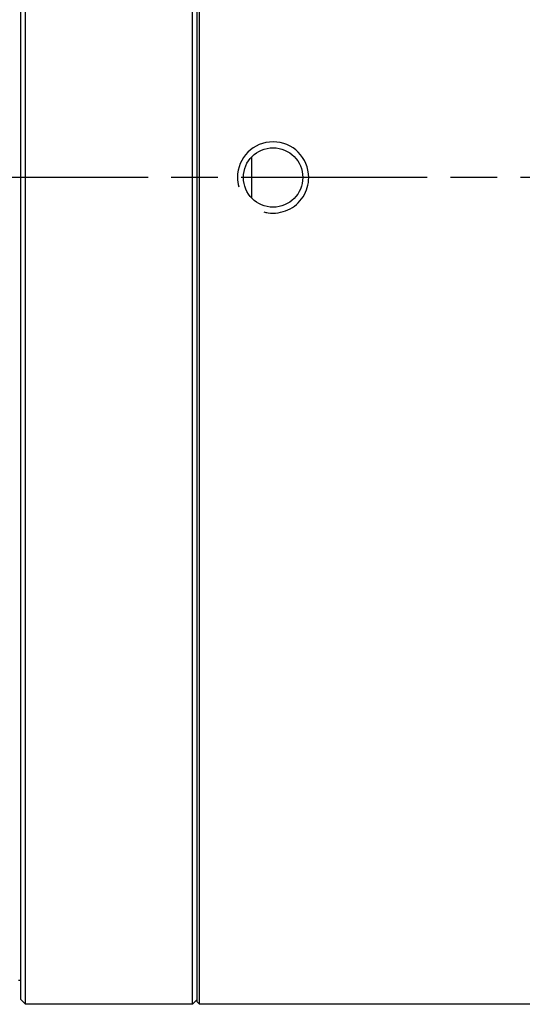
# Model space of a CAD drawing. Header units: millimetres. Extents: x -318 to -72, y -1102 to -995.
# Tile 18 of 24: x -146 to -125, y -1086 to -1045. Entities that reach past the tile are written whole.
import ezdxf

# ---------------------------------------------------------------- set-up
doc = ezdxf.new("R2010")
doc.units = ezdxf.units.MM
doc.header["$LTSCALE"] = 16.335
doc.linetypes.add('ACAD_ISO08W100', pattern=[36, 24, -3, 6, -3])
doc.layers.get('0').update_dxf_attribs({"linetype": 'CONTINUOUS'})
doc.layers.add('2', color=7, linetype='CONTINUOUS')

msp = doc.modelspace()

# ---------------------------------------------------------------- linework, layer by layer
at = {"linetype": 'Continuous'}
for p, q in [((-145.571, -1085.983), (-145.571, -1016.383)), ((-145.771, -1085.783), (-145.771, -1016.583)), ((-145.771, -1084.983), (-145.871, -1084.983)), ((-145.571, -1085.983), (-145.771, -1085.783))]:
    msp.add_line(p, q, dxfattribs=at)
at = {"color": 3, "linetype": 'Continuous'}
for p, q in [((-138.55, -1085.983), (-138.55, -1016.383)), ((-138.35, -1085.883), (-138.35, -1016.482)), ((-138.253, -1085.98), (-138.253, -1016.385)), ((-136.05, -1052.033), (-136.05, -1050.332)), ((-138.55, -1085.983), (-145.571, -1085.983)), ((-138.35, -1085.783), (-138.55, -1085.983)), ((-138.253, -1085.98), (-138.35, -1085.883)), ((-122.408, -1085.98), (-138.253, -1085.98))]:
    msp.add_line(p, q, dxfattribs=at)
msp.add_circle((-135.15, -1051.183), 1.25, dxfattribs=at)
for centre, radius, start, end in [((-135.15, -1051.183), 1.5, 0, 180), ((-135.145, -1051.182), 1.505, 180.0274, 194.9678)]:
    msp.add_arc(centre, radius, start, end, dxfattribs=at)
msp.add_open_spline([(-135.538, -1052.631), (-135.48, -1052.647), (-135.281, -1052.688), (-134.936, -1052.688), (-134.516, -1052.565), (-134.156, -1052.333), (-133.87, -1052.004), (-133.691, -1051.611), (-133.65, -1051.325), (-133.65, -1051.183)], degree=3, knots=[0, 0, 0, 0, 0.064935, 0.220779, 0.376623, 0.532468, 0.688312, 0.844156, 1, 1, 1, 1], dxfattribs=at)
at = {"layer": '2', "color": 1, "linetype": 'ACAD_ISO08W100', "ltscale": 0.02}
msp.add_line((-105.133, -1051.183), (-317.775, -1051.183), dxfattribs=at)

doc.saveas('drawing.dxf')
